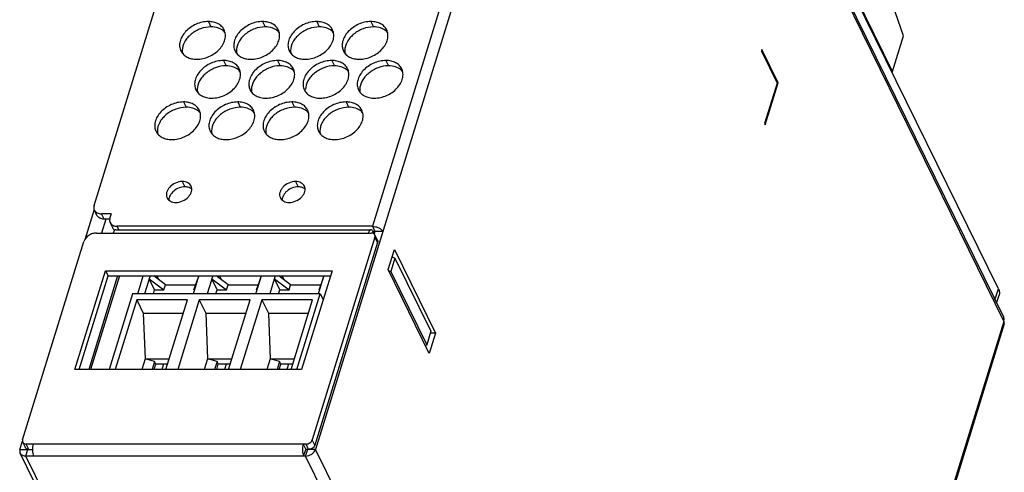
# Model space of a CAD drawing. Extents: x 210 to 1247, y 0 to 1256.
# Tile 19 of 24: x 816 to 908, y 394 to 437. Entities that reach past the tile are written whole.
import ezdxf

# ---------------------------------------------------------------- set-up
doc = ezdxf.new("R2010")
doc.units = 0
doc.header["$LTSCALE"] = 0.5
doc.layers.get('0').update_dxf_attribs({"linetype": 'CONTINUOUS'})

msp = doc.modelspace()

# ---------------------------------------------------------------- linework, layer by layer
at = {"color": 7, "linetype": 'Continuous'}
for p, q in [((870.432, 484.363), (843.296, 396.552)), ((869.451, 484.86), (848.609, 417.416)), ((870.432, 484.363), (907.647, 408.526)), ((907.133, 411.571), (871.138, 484.921)), ((883.896, 457.24), (907.598, 408.941)), ((898.263, 435.236), (896.339, 440.754)), ((897.235, 431.908), (893.483, 439.554)), ((822.596, 419.374), (828.478, 438.409)), ((833.274, 436.568), (833.518, 436.071)), ((838.34, 436.568), (838.584, 436.071)), ((843.406, 436.568), (843.65, 436.071)), ((848.472, 436.568), (848.716, 436.071)), ((897.235, 431.908), (898.263, 435.236)), ((885.027, 433.941), (884.978, 433.785)), ((884.978, 433.785), (886.442, 430.801)), ((886.552, 430.833), (885.027, 433.941)), ((834.682, 432.926), (834.926, 432.428)), ((839.747, 432.926), (839.991, 432.428)), ((844.813, 432.926), (845.057, 432.428)), ((849.879, 432.926), (850.123, 432.428)), ((885.341, 426.917), (886.552, 430.833)), ((886.552, 430.833), (886.426, 430.833)), ((886.442, 430.801), (885.28, 427.041)), ((830.95, 429.048), (831.194, 428.551)), ((836.016, 429.048), (836.26, 428.551)), ((841.082, 429.048), (841.326, 428.551)), ((846.148, 429.048), (846.392, 428.551)), ((885.28, 427.041), (885.341, 426.917)), ((830.838, 421.606), (831.082, 421.109)), ((841.43, 421.606), (841.675, 421.109)), ((822.601, 419), (821.725, 416.163)), ((822.863, 418.436), (822.619, 418.933)), ((823.519, 418.093), (823.275, 418.591)), ((824.196, 418.591), (823.275, 418.591)), ((823.703, 418.093), (823.3, 416.789)), ((824.062, 418.093), (823.519, 418.093)), ((824.196, 418.591), (824.075, 418.199)), ((824.342, 417.261), (824.098, 417.758)), ((824.62, 417.092), (848.475, 417.092)), ((824.913, 417.092), (824.754, 417.416)), ((848.609, 417.416), (824.754, 417.416)), ((848.609, 417.416), (848.853, 416.918)), ((822.81, 416.789), (848.508, 416.789)), ((848.847, 416.397), (842.989, 397.441)), ((848.271, 416.895), (848.231, 416.789)), ((848.669, 416.918), (848.624, 416.773)), ((848.7, 416.856), (848.669, 416.918)), ((849.59, 416.918), (848.669, 416.918)), ((848.7, 416.856), (848.669, 416.757)), ((848.853, 416.918), (848.787, 416.703)), ((849.08, 416.12), (848.835, 416.618)), ((849.091, 415.9), (848.847, 416.397)), ((815.91, 397.441), (821.647, 416.006)), ((849.091, 415.9), (843.233, 396.944)), ((850.082, 413.363), (850.663, 415.243)), ((850.663, 415.243), (854.507, 407.41)), ((850.718, 414.432), (850.331, 413.179)), ((850.454, 414.566), (850.718, 414.432)), ((850.718, 414.432), (854.074, 407.593)), ((853.926, 405.53), (850.082, 413.363)), ((820.799, 404.021), (823.655, 413.264)), ((821.196, 404.021), (823.899, 412.767)), ((824.791, 412.767), (822.088, 404.021)), ((824.964, 412.767), (822.262, 404.021)), ((823.655, 413.264), (823.899, 412.767)), ((823.655, 413.264), (844.839, 413.264)), ((823.899, 412.767), (844.686, 412.767)), ((826.667, 411.093), (827.185, 412.767)), ((827.829, 412.767), (827.312, 411.093)), ((828.25, 411.474), (827.747, 412.5)), ((827.747, 412.5), (829.128, 411.474)), ((829.273, 411.944), (828.165, 412.767)), ((828.472, 412.767), (828.647, 412.409)), ((831.871, 411.093), (832.389, 412.767)), ((831.932, 411.474), (832.306, 412.5)), ((832.377, 412.767), (832.077, 411.944)), ((833.678, 412.767), (833.161, 411.093)), ((834.099, 411.474), (833.596, 412.5)), ((833.596, 412.5), (834.976, 411.474)), ((835.122, 411.944), (834.014, 412.767)), ((834.32, 412.767), (834.496, 412.409)), ((837.72, 411.093), (838.237, 412.767)), ((837.781, 411.474), (838.155, 412.5)), ((838.226, 412.767), (837.926, 411.944)), ((839.527, 412.767), (839.01, 411.093)), ((839.948, 411.474), (839.444, 412.5)), ((839.444, 412.5), (840.825, 411.474)), ((840.97, 411.944), (839.863, 412.767)), ((840.169, 412.767), (840.345, 412.409)), ((844.839, 413.264), (841.983, 404.021)), ((843.569, 411.093), (844.086, 412.767)), ((843.629, 411.474), (844.004, 412.5)), ((844.075, 412.767), (843.775, 411.944)), ((850.12, 413.286), (850.331, 413.179)), ((850.331, 413.179), (853.687, 406.34)), ((828.132, 411.093), (828.25, 411.474)), ((828.25, 411.474), (829.128, 411.474)), ((829.128, 411.474), (829.273, 411.944)), ((829.273, 411.944), (832.077, 411.944)), ((832.077, 411.944), (831.932, 411.474)), ((831.932, 411.474), (831.989, 411.474)), ((833.981, 411.093), (834.099, 411.474)), ((834.099, 411.474), (834.976, 411.474)), ((834.976, 411.474), (835.122, 411.944)), ((835.122, 411.944), (837.926, 411.944)), ((837.926, 411.944), (837.781, 411.474)), ((837.781, 411.474), (837.838, 411.474)), ((839.83, 411.093), (839.948, 411.474)), ((839.948, 411.474), (840.825, 411.474)), ((840.825, 411.474), (840.97, 411.944)), ((840.97, 411.944), (843.775, 411.944)), ((843.775, 411.944), (843.629, 411.474)), ((843.629, 411.474), (843.687, 411.474)), ((906.814, 410.538), (907.133, 411.571)), ((826.195, 411.093), (824.01, 404.021)), ((843.741, 411.093), (826.195, 411.093)), ((841.556, 404.021), (843.741, 411.093)), ((843.741, 411.093), (844.003, 410.559)), ((906.968, 410.224), (907.202, 410.981)), ((826.578, 410.544), (824.562, 404.021)), ((826.578, 410.544), (827.188, 409.301)), ((831.322, 410.544), (826.578, 410.544)), ((829.306, 404.021), (831.322, 410.544)), ((832.427, 410.544), (830.411, 404.021)), ((832.427, 410.544), (833.037, 409.301)), ((837.17, 410.544), (832.427, 410.544)), ((835.155, 404.021), (837.17, 410.544)), ((838.276, 410.544), (836.26, 404.021)), ((838.276, 410.544), (838.886, 409.301)), ((843.019, 410.544), (838.276, 410.544)), ((841.003, 404.021), (843.019, 410.544)), ((827.188, 409.301), (827.353, 405.008)), ((827.188, 409.301), (830.938, 409.301)), ((833.037, 409.301), (833.202, 405.008)), ((833.037, 409.301), (836.786, 409.301)), ((838.886, 409.301), (839.051, 405.008)), ((838.886, 409.301), (842.635, 409.301)), ((907.647, 408.526), (880.511, 320.715)), ((907.675, 408.29), (886.833, 340.846)), ((854.074, 407.593), (853.687, 406.34)), ((854.507, 407.41), (853.926, 405.53)), ((854.507, 407.41), (854.017, 407.41)), ((853.687, 406.34), (853.581, 406.233)), ((827.353, 405.008), (827.048, 404.021)), ((828.235, 404.759), (827.353, 405.008)), ((827.353, 405.008), (829.611, 405.008)), ((828.235, 404.759), (828.007, 404.021)), ((828.206, 404.021), (828.357, 404.511)), ((828.357, 404.511), (828.235, 404.759)), ((829.457, 404.511), (828.357, 404.511)), ((829.08, 404.511), (828.928, 404.021)), ((833.202, 405.008), (832.897, 404.021)), ((834.084, 404.759), (833.202, 405.008)), ((833.202, 405.008), (835.46, 405.008)), ((834.084, 404.759), (833.855, 404.021)), ((834.054, 404.021), (834.206, 404.511)), ((834.206, 404.511), (834.084, 404.759)), ((835.306, 404.511), (834.206, 404.511)), ((834.928, 404.511), (834.777, 404.021)), ((839.051, 405.008), (838.745, 404.021)), ((839.932, 404.759), (839.051, 405.008)), ((839.051, 405.008), (841.308, 405.008)), ((839.932, 404.759), (839.704, 404.021)), ((839.903, 404.021), (840.054, 404.511)), ((840.054, 404.511), (839.932, 404.759)), ((841.155, 404.511), (840.054, 404.511)), ((840.777, 404.511), (840.626, 404.021)), ((841.983, 404.021), (820.799, 404.021)), ((815.665, 396.552), (815.898, 397.308)), ((816.166, 396.723), (815.922, 397.221)), ((816.493, 396.552), (816.249, 397.049)), ((842.408, 397.049), (816.249, 397.049)), ((842.131, 397.049), (842.375, 396.552)), ((842.652, 396.552), (842.408, 397.049)), ((843.233, 396.944), (842.989, 397.441)), ((815.665, 396.552), (816.828, 396.552)), ((852.898, 320.363), (815.683, 396.199)), ((816.208, 395.925), (816.405, 396.564)), ((853.423, 320.089), (816.208, 395.925)), ((842.366, 395.925), (816.208, 395.925)), ((842.182, 395.925), (842.375, 396.552)), ((842.366, 395.925), (842.568, 396.578)), ((879.581, 320.089), (842.366, 395.925)), ((843.296, 396.552), (842.375, 396.552)), ((880.511, 320.715), (843.296, 396.552))]:
    msp.add_line(p, q, dxfattribs=at)
for centre, radius, start, end in [((833.861, 434.718), 1.276, 40.99828, 50.34499), ((838.927, 434.718), 1.276, 40.99828, 50.34499), ((843.993, 434.718), 1.276, 40.99828, 50.34499), ((849.059, 434.718), 1.276, 40.99828, 50.34499), ((832.17, 433.86), 1.339, 180.34597, 181.0221), ((837.236, 433.86), 1.339, 180.34597, 181.0221), ((842.302, 433.86), 1.339, 180.34597, 181.0221), ((847.367, 433.86), 1.339, 180.34597, 181.0221), ((835.269, 431.075), 1.276, 40.99828, 50.34499), ((840.334, 431.075), 1.276, 40.99828, 50.34499), ((845.4, 431.075), 1.276, 40.99828, 50.34499), ((850.466, 431.075), 1.276, 40.99828, 50.34499), ((896.031, 432.281), 1.26, 338.66719, 342.799), ((833.577, 430.218), 1.339, 180.34597, 181.0221), ((838.643, 430.218), 1.339, 180.34597, 181.0221), ((848.775, 430.218), 1.339, 180.34597, 181.0221), ((831.537, 427.198), 1.276, 40.99828, 50.34499), ((836.603, 427.198), 1.276, 40.99828, 50.34499), ((841.669, 427.198), 1.276, 40.99828, 50.34499), ((846.735, 427.198), 1.276, 40.99828, 50.34499), ((829.846, 426.34), 1.339, 180.34597, 181.0221), ((834.912, 426.34), 1.339, 180.34597, 181.0221), ((839.978, 426.34), 1.339, 180.34597, 181.0221), ((845.044, 426.34), 1.339, 180.34597, 181.0221), ((831.082, 419.786), 1.323, 88.30151, 90.00276), ((831.204, 420.264), 0.825, 56.70738, 62.75076), ((831.236, 420.314), 0.765, 50.66574, 56.68906), ((841.675, 419.786), 1.323, 88.30151, 90.00276), ((841.796, 420.264), 0.825, 56.70738, 62.75076), ((841.829, 420.314), 0.765, 50.66574, 56.68906), ((824.874, 417.554), 0.611, 232.62139, 235.3154), ((842.667, 397.187), 0.624, 310.66635, 313.47284)]:
    msp.add_arc(centre, radius, start, end, dxfattribs=at)
for points, knots in [([(833.274, 436.568), (832.883, 436.568), (832.091, 436.381), (831.267, 435.814), (830.81, 435.208), (830.61, 434.729), (830.563, 434.248), (830.645, 433.947), (830.71, 433.815)], [0, 0, 0, 0, 0.270305, 0.544468, 0.672466, 0.790261, 0.898222, 1, 1, 1, 1]), ([(834.75, 435.796), (834.691, 435.915), (834.529, 436.139), (834.18, 436.387), (833.75, 436.537), (833.436, 436.568), (833.274, 436.568)], [0, 0, 0, 0, 0.226858, 0.465032, 0.722066, 1, 1, 1, 1]), ([(838.34, 436.568), (837.949, 436.568), (837.157, 436.381), (836.333, 435.814), (835.876, 435.208), (835.676, 434.729), (835.629, 434.248), (835.71, 433.947), (835.775, 433.815)], [0, 0, 0, 0, 0.270305, 0.544468, 0.672466, 0.790261, 0.898222, 1, 1, 1, 1]), ([(839.815, 435.796), (839.757, 435.915), (839.594, 436.139), (839.246, 436.387), (838.816, 436.537), (838.502, 436.568), (838.34, 436.568)], [0, 0, 0, 0, 0.226858, 0.465032, 0.722066, 1, 1, 1, 1]), ([(843.406, 436.568), (843.014, 436.568), (842.222, 436.381), (841.399, 435.814), (840.942, 435.208), (840.742, 434.729), (840.695, 434.248), (840.776, 433.947), (840.841, 433.815)], [0, 0, 0, 0, 0.270305, 0.544468, 0.672466, 0.790261, 0.898222, 1, 1, 1, 1]), ([(844.881, 435.796), (844.823, 435.915), (844.66, 436.139), (844.312, 436.387), (843.881, 436.537), (843.568, 436.568), (843.406, 436.568)], [0, 0, 0, 0, 0.226858, 0.465032, 0.722066, 1, 1, 1, 1]), ([(848.472, 436.568), (848.08, 436.568), (847.288, 436.381), (846.465, 435.814), (846.008, 435.208), (845.807, 434.729), (845.761, 434.248), (845.842, 433.947), (845.907, 433.815)], [0, 0, 0, 0, 0.270305, 0.544468, 0.672466, 0.790261, 0.898222, 1, 1, 1, 1]), ([(849.947, 435.796), (849.889, 435.915), (849.726, 436.139), (849.377, 436.387), (848.947, 436.537), (848.634, 436.568), (848.472, 436.568)], [0, 0, 0, 0, 0.226858, 0.465032, 0.722066, 1, 1, 1, 1]), ([(833.518, 436.071), (833.188, 436.071), (832.516, 435.936), (831.779, 435.516), (831.305, 435.052), (830.963, 434.563), (830.829, 434.128), (830.831, 433.852)], [0, 0, 0, 0, 0.260734, 0.529422, 0.659058, 0.781648, 1, 1, 1, 1]), ([(832.185, 433.043), (832.576, 433.043), (833.368, 433.23), (834.192, 433.797), (834.649, 434.404), (834.849, 434.882), (834.896, 435.363), (834.815, 435.664), (834.75, 435.796)], [0, 0, 0, 0, 0.270305, 0.544468, 0.672466, 0.790261, 0.898222, 1, 1, 1, 1]), ([(834.675, 435.7), (834.526, 435.824), (834.149, 436.017), (833.735, 436.071), (833.518, 436.071)], [0, 0, 0, 0, 0.473082, 1, 1, 1, 1]), ([(838.584, 436.071), (838.254, 436.071), (837.582, 435.936), (836.844, 435.516), (836.371, 435.052), (836.029, 434.563), (835.895, 434.128), (835.897, 433.852)], [0, 0, 0, 0, 0.260734, 0.529422, 0.659058, 0.781648, 1, 1, 1, 1]), ([(837.251, 433.043), (837.642, 433.043), (838.434, 433.23), (839.258, 433.797), (839.715, 434.404), (839.915, 434.882), (839.962, 435.363), (839.88, 435.664), (839.815, 435.796)], [0, 0, 0, 0, 0.270305, 0.544468, 0.672466, 0.790261, 0.898222, 1, 1, 1, 1]), ([(839.741, 435.7), (839.592, 435.824), (839.215, 436.017), (838.801, 436.071), (838.584, 436.071)], [0, 0, 0, 0, 0.473082, 1, 1, 1, 1]), ([(843.65, 436.071), (843.32, 436.071), (842.648, 435.936), (841.91, 435.516), (841.437, 435.052), (841.095, 434.563), (840.961, 434.128), (840.963, 433.852)], [0, 0, 0, 0, 0.260734, 0.529422, 0.659058, 0.781648, 1, 1, 1, 1]), ([(842.317, 433.043), (842.708, 433.043), (843.5, 433.23), (844.324, 433.797), (844.781, 434.404), (844.981, 434.882), (845.027, 435.363), (844.946, 435.664), (844.881, 435.796)], [0, 0, 0, 0, 0.270305, 0.544468, 0.672466, 0.790261, 0.898222, 1, 1, 1, 1]), ([(844.807, 435.7), (844.657, 435.824), (844.281, 436.017), (843.867, 436.071), (843.65, 436.071)], [0, 0, 0, 0, 0.473082, 1, 1, 1, 1]), ([(848.716, 436.071), (848.386, 436.071), (847.713, 435.936), (846.976, 435.516), (846.503, 435.052), (846.16, 434.563), (846.027, 434.128), (846.028, 433.852)], [0, 0, 0, 0, 0.260734, 0.529422, 0.659058, 0.781648, 1, 1, 1, 1]), ([(847.382, 433.043), (847.774, 433.043), (848.566, 433.23), (849.389, 433.797), (849.847, 434.404), (850.047, 434.882), (850.093, 435.363), (850.012, 435.664), (849.947, 435.796)], [0, 0, 0, 0, 0.270305, 0.544468, 0.672466, 0.790261, 0.898222, 1, 1, 1, 1]), ([(849.873, 435.7), (849.723, 435.824), (849.347, 436.017), (848.932, 436.071), (848.716, 436.071)], [0, 0, 0, 0, 0.473082, 1, 1, 1, 1]), ([(830.71, 433.815), (830.768, 433.696), (830.931, 433.472), (831.279, 433.224), (831.71, 433.074), (832.023, 433.043), (832.185, 433.043)], [0, 0, 0, 0, 0.226858, 0.465032, 0.722066, 1, 1, 1, 1]), ([(830.831, 433.836), (830.832, 433.812), (830.836, 433.716), (830.851, 433.62), (830.869, 433.55)], [0, 0, 0, 0, 0.253639, 1, 1, 1, 1]), ([(835.775, 433.815), (835.834, 433.696), (835.996, 433.472), (836.345, 433.224), (836.775, 433.074), (837.089, 433.043), (837.251, 433.043)], [0, 0, 0, 0, 0.226858, 0.465032, 0.722066, 1, 1, 1, 1]), ([(835.897, 433.836), (835.897, 433.812), (835.902, 433.716), (835.917, 433.62), (835.934, 433.55)], [0, 0, 0, 0, 0.253639, 1, 1, 1, 1]), ([(840.841, 433.815), (840.899, 433.696), (841.062, 433.472), (841.411, 433.224), (841.841, 433.074), (842.155, 433.043), (842.317, 433.043)], [0, 0, 0, 0, 0.226858, 0.465032, 0.722066, 1, 1, 1, 1]), ([(840.963, 433.836), (840.963, 433.812), (840.968, 433.716), (840.983, 433.62), (841, 433.55)], [0, 0, 0, 0, 0.253639, 1, 1, 1, 1]), ([(845.907, 433.815), (845.965, 433.696), (846.128, 433.472), (846.477, 433.224), (846.907, 433.074), (847.22, 433.043), (847.382, 433.043)], [0, 0, 0, 0, 0.226858, 0.465032, 0.722066, 1, 1, 1, 1]), ([(846.029, 433.836), (846.029, 433.812), (846.033, 433.716), (846.049, 433.62), (846.066, 433.55)], [0, 0, 0, 0, 0.253639, 1, 1, 1, 1]), ([(834.682, 432.926), (834.29, 432.926), (833.498, 432.739), (832.675, 432.171), (832.217, 431.565), (832.017, 431.086), (831.971, 430.606), (832.052, 430.305), (832.117, 430.172)], [0, 0, 0, 0, 0.270305, 0.544468, 0.672466, 0.790261, 0.898222, 1, 1, 1, 1]), ([(836.157, 432.154), (836.099, 432.273), (835.936, 432.497), (835.587, 432.744), (835.157, 432.894), (834.844, 432.926), (834.682, 432.926)], [0, 0, 0, 0, 0.226858, 0.465032, 0.722066, 1, 1, 1, 1]), ([(839.747, 432.926), (839.356, 432.926), (838.564, 432.739), (837.74, 432.171), (837.283, 431.565), (837.083, 431.086), (837.037, 430.606), (837.118, 430.305), (837.183, 430.172)], [0, 0, 0, 0, 0.270305, 0.544468, 0.672466, 0.790261, 0.898222, 1, 1, 1, 1]), ([(841.223, 432.154), (841.165, 432.273), (841.002, 432.497), (840.653, 432.744), (840.223, 432.894), (839.909, 432.926), (839.747, 432.926)], [0, 0, 0, 0, 0.226858, 0.465032, 0.722066, 1, 1, 1, 1]), ([(844.813, 432.926), (844.422, 432.926), (843.63, 432.739), (842.806, 432.171), (842.349, 431.565), (842.149, 431.086), (842.102, 430.606), (842.184, 430.305), (842.248, 430.172)], [0, 0, 0, 0, 0.270305, 0.544468, 0.672466, 0.790261, 0.898222, 1, 1, 1, 1]), ([(846.289, 432.154), (846.23, 432.273), (846.068, 432.497), (845.719, 432.744), (845.289, 432.894), (844.975, 432.926), (844.813, 432.926)], [0, 0, 0, 0, 0.226858, 0.465032, 0.722066, 1, 1, 1, 1]), ([(849.879, 432.926), (849.488, 432.926), (848.696, 432.739), (847.872, 432.171), (847.415, 431.565), (847.215, 431.086), (847.168, 430.606), (847.249, 430.305), (847.314, 430.172)], [0, 0, 0, 0, 0.270305, 0.544468, 0.672466, 0.790261, 0.898222, 1, 1, 1, 1]), ([(851.354, 432.154), (851.296, 432.273), (851.133, 432.497), (850.785, 432.744), (850.354, 432.894), (850.041, 432.926), (849.879, 432.926)], [0, 0, 0, 0, 0.226858, 0.465032, 0.722066, 1, 1, 1, 1]), ([(834.926, 432.428), (834.596, 432.428), (833.923, 432.294), (833.186, 431.873), (832.712, 431.409), (832.37, 430.921), (832.237, 430.486), (832.238, 430.21)], [0, 0, 0, 0, 0.260734, 0.529422, 0.659058, 0.781648, 1, 1, 1, 1]), ([(833.592, 429.401), (833.984, 429.401), (834.776, 429.587), (835.599, 430.155), (836.056, 430.761), (836.257, 431.24), (836.303, 431.72), (836.222, 432.022), (836.157, 432.154)], [0, 0, 0, 0, 0.270305, 0.544468, 0.672466, 0.790261, 0.898222, 1, 1, 1, 1]), ([(836.083, 432.057), (835.933, 432.182), (835.557, 432.374), (835.142, 432.428), (834.926, 432.428)], [0, 0, 0, 0, 0.473082, 1, 1, 1, 1]), ([(839.991, 432.428), (839.662, 432.428), (838.989, 432.294), (838.252, 431.873), (837.778, 431.409), (837.436, 430.921), (837.302, 430.486), (837.304, 430.21)], [0, 0, 0, 0, 0.260734, 0.529422, 0.659058, 0.781648, 1, 1, 1, 1]), ([(838.658, 429.401), (839.05, 429.401), (839.842, 429.587), (840.665, 430.155), (841.122, 430.761), (841.322, 431.24), (841.369, 431.72), (841.288, 432.022), (841.223, 432.154)], [0, 0, 0, 0, 0.270305, 0.544468, 0.672466, 0.790261, 0.898222, 1, 1, 1, 1]), ([(841.149, 432.057), (840.999, 432.182), (840.623, 432.374), (840.208, 432.428), (839.991, 432.428)], [0, 0, 0, 0, 0.473082, 1, 1, 1, 1]), ([(845.057, 432.428), (844.727, 432.428), (844.055, 432.294), (843.318, 431.873), (842.844, 431.409), (842.502, 430.921), (842.368, 430.486), (842.37, 430.21)], [0, 0, 0, 0, 0.260734, 0.529422, 0.659058, 0.781648, 1, 1, 1, 1]), ([(843.724, 429.401), (844.115, 429.401), (844.907, 429.587), (845.731, 430.155), (846.188, 430.761), (846.388, 431.24), (846.435, 431.72), (846.354, 432.022), (846.289, 432.154)], [0, 0, 0, 0, 0.270305, 0.544468, 0.672466, 0.790261, 0.898222, 1, 1, 1, 1]), ([(846.214, 432.057), (846.065, 432.182), (845.688, 432.374), (845.274, 432.428), (845.057, 432.428)], [0, 0, 0, 0, 0.473082, 1, 1, 1, 1]), ([(850.123, 432.428), (849.793, 432.428), (849.121, 432.294), (848.383, 431.873), (847.91, 431.409), (847.568, 430.921), (847.434, 430.486), (847.436, 430.21)], [0, 0, 0, 0, 0.260734, 0.529422, 0.659058, 0.781648, 1, 1, 1, 1]), ([(848.79, 429.401), (849.181, 429.401), (849.973, 429.587), (850.797, 430.155), (851.254, 430.761), (851.454, 431.24), (851.501, 431.72), (851.419, 432.022), (851.354, 432.154)], [0, 0, 0, 0, 0.270305, 0.544468, 0.672466, 0.790261, 0.898222, 1, 1, 1, 1]), ([(851.28, 432.057), (851.131, 432.182), (850.754, 432.374), (850.34, 432.428), (850.123, 432.428)], [0, 0, 0, 0, 0.473082, 1, 1, 1, 1]), ([(832.117, 430.172), (832.175, 430.053), (832.338, 429.829), (832.687, 429.582), (833.117, 429.432), (833.43, 429.401), (833.592, 429.401)], [0, 0, 0, 0, 0.226858, 0.465032, 0.722066, 1, 1, 1, 1]), ([(832.238, 430.194), (832.239, 430.169), (832.243, 430.073), (832.258, 429.977), (832.276, 429.908)], [0, 0, 0, 0, 0.253639, 1, 1, 1, 1]), ([(837.183, 430.172), (837.241, 430.053), (837.404, 429.829), (837.752, 429.582), (838.183, 429.432), (838.496, 429.401), (838.658, 429.401)], [0, 0, 0, 0, 0.226858, 0.465032, 0.722066, 1, 1, 1, 1]), ([(837.304, 430.194), (837.305, 430.169), (837.309, 430.073), (837.324, 429.977), (837.342, 429.908)], [0, 0, 0, 0, 0.253639, 1, 1, 1, 1]), ([(842.248, 430.172), (842.307, 430.053), (842.47, 429.829), (842.818, 429.582), (843.248, 429.432), (843.562, 429.401), (843.724, 429.401)], [0, 0, 0, 0, 0.226858, 0.465032, 0.722066, 1, 1, 1, 1]), ([(847.314, 430.172), (847.373, 430.053), (847.535, 429.829), (847.884, 429.582), (848.314, 429.432), (848.628, 429.401), (848.79, 429.401)], [0, 0, 0, 0, 0.226858, 0.465032, 0.722066, 1, 1, 1, 1]), ([(847.436, 430.194), (847.436, 430.169), (847.441, 430.073), (847.456, 429.977), (847.473, 429.908)], [0, 0, 0, 0, 0.253639, 1, 1, 1, 1]), ([(830.95, 429.048), (830.559, 429.048), (829.767, 428.862), (828.944, 428.294), (828.486, 427.688), (828.286, 427.209), (828.24, 426.728), (828.321, 426.427), (828.386, 426.295)], [0, 0, 0, 0, 0.270305, 0.544468, 0.672466, 0.790261, 0.898222, 1, 1, 1, 1]), ([(832.426, 428.276), (832.368, 428.395), (832.205, 428.62), (831.856, 428.867), (831.426, 429.017), (831.112, 429.048), (830.95, 429.048)], [0, 0, 0, 0, 0.226858, 0.465032, 0.722066, 1, 1, 1, 1]), ([(836.016, 429.048), (835.625, 429.048), (834.833, 428.862), (834.009, 428.294), (833.552, 427.688), (833.352, 427.209), (833.305, 426.728), (833.387, 426.427), (833.452, 426.295)], [0, 0, 0, 0, 0.270305, 0.544468, 0.672466, 0.790261, 0.898222, 1, 1, 1, 1]), ([(837.492, 428.276), (837.433, 428.395), (837.271, 428.62), (836.922, 428.867), (836.492, 429.017), (836.178, 429.048), (836.016, 429.048)], [0, 0, 0, 0, 0.226858, 0.465032, 0.722066, 1, 1, 1, 1]), ([(841.082, 429.048), (840.691, 429.048), (839.899, 428.862), (839.075, 428.294), (838.618, 427.688), (838.418, 427.209), (838.371, 426.728), (838.452, 426.427), (838.517, 426.295)], [0, 0, 0, 0, 0.270305, 0.544468, 0.672466, 0.790261, 0.898222, 1, 1, 1, 1]), ([(842.557, 428.276), (842.499, 428.395), (842.336, 428.62), (841.988, 428.867), (841.558, 429.017), (841.244, 429.048), (841.082, 429.048)], [0, 0, 0, 0, 0.226858, 0.465032, 0.722066, 1, 1, 1, 1]), ([(846.148, 429.048), (845.756, 429.048), (844.964, 428.862), (844.141, 428.294), (843.684, 427.688), (843.484, 427.209), (843.437, 426.728), (843.518, 426.427), (843.583, 426.295)], [0, 0, 0, 0, 0.270305, 0.544468, 0.672466, 0.790261, 0.898222, 1, 1, 1, 1]), ([(847.623, 428.276), (847.565, 428.395), (847.402, 428.62), (847.054, 428.867), (846.623, 429.017), (846.31, 429.048), (846.148, 429.048)], [0, 0, 0, 0, 0.226858, 0.465032, 0.722066, 1, 1, 1, 1]), ([(831.194, 428.551), (830.865, 428.551), (830.192, 428.416), (829.455, 427.996), (828.981, 427.532), (828.639, 427.043), (828.505, 426.608), (828.507, 426.332)], [0, 0, 0, 0, 0.260734, 0.529422, 0.659058, 0.781648, 1, 1, 1, 1]), ([(829.861, 425.523), (830.253, 425.523), (831.045, 425.71), (831.868, 426.277), (832.325, 426.884), (832.525, 427.362), (832.572, 427.843), (832.491, 428.144), (832.426, 428.276)], [0, 0, 0, 0, 0.270305, 0.544468, 0.672466, 0.790261, 0.898222, 1, 1, 1, 1]), ([(832.352, 428.18), (832.202, 428.304), (831.826, 428.497), (831.411, 428.551), (831.194, 428.551)], [0, 0, 0, 0, 0.473082, 1, 1, 1, 1]), ([(836.26, 428.551), (835.93, 428.551), (835.258, 428.416), (834.521, 427.996), (834.047, 427.532), (833.705, 427.043), (833.571, 426.608), (833.573, 426.332)], [0, 0, 0, 0, 0.260734, 0.529422, 0.659058, 0.781648, 1, 1, 1, 1]), ([(834.927, 425.523), (835.318, 425.523), (836.11, 425.71), (836.934, 426.277), (837.391, 426.884), (837.591, 427.362), (837.638, 427.843), (837.557, 428.144), (837.492, 428.276)], [0, 0, 0, 0, 0.270305, 0.544468, 0.672466, 0.790261, 0.898222, 1, 1, 1, 1]), ([(837.417, 428.18), (837.268, 428.304), (836.891, 428.497), (836.477, 428.551), (836.26, 428.551)], [0, 0, 0, 0, 0.473082, 1, 1, 1, 1]), ([(841.326, 428.551), (840.996, 428.551), (840.324, 428.416), (839.586, 427.996), (839.113, 427.532), (838.771, 427.043), (838.637, 426.608), (838.639, 426.332)], [0, 0, 0, 0, 0.260734, 0.529422, 0.659058, 0.781648, 1, 1, 1, 1]), ([(839.993, 425.523), (840.384, 425.523), (841.176, 425.71), (842, 426.277), (842.457, 426.884), (842.657, 427.362), (842.704, 427.843), (842.622, 428.144), (842.557, 428.276)], [0, 0, 0, 0, 0.270305, 0.544468, 0.672466, 0.790261, 0.898222, 1, 1, 1, 1]), ([(842.483, 428.18), (842.334, 428.304), (841.957, 428.497), (841.543, 428.551), (841.326, 428.551)], [0, 0, 0, 0, 0.473082, 1, 1, 1, 1]), ([(846.392, 428.551), (846.062, 428.551), (845.39, 428.416), (844.652, 427.996), (844.179, 427.532), (843.837, 427.043), (843.703, 426.608), (843.705, 426.332)], [0, 0, 0, 0, 0.260734, 0.529422, 0.659058, 0.781648, 1, 1, 1, 1]), ([(845.059, 425.523), (845.45, 425.523), (846.242, 425.71), (847.066, 426.277), (847.523, 426.884), (847.723, 427.362), (847.769, 427.843), (847.688, 428.144), (847.623, 428.276)], [0, 0, 0, 0, 0.270305, 0.544468, 0.672466, 0.790261, 0.898222, 1, 1, 1, 1]), ([(847.549, 428.18), (847.399, 428.304), (847.023, 428.497), (846.609, 428.551), (846.392, 428.551)], [0, 0, 0, 0, 0.473082, 1, 1, 1, 1]), ([(828.386, 426.295), (828.444, 426.176), (828.607, 425.952), (828.955, 425.705), (829.386, 425.554), (829.699, 425.523), (829.861, 425.523)], [0, 0, 0, 0, 0.226858, 0.465032, 0.722066, 1, 1, 1, 1]), ([(828.507, 426.316), (828.508, 426.292), (828.512, 426.196), (828.527, 426.1), (828.545, 426.03)], [0, 0, 0, 0, 0.253639, 1, 1, 1, 1]), ([(833.452, 426.295), (833.51, 426.176), (833.673, 425.952), (834.021, 425.705), (834.452, 425.554), (834.765, 425.523), (834.927, 425.523)], [0, 0, 0, 0, 0.226858, 0.465032, 0.722066, 1, 1, 1, 1]), ([(833.573, 426.316), (833.574, 426.292), (833.578, 426.196), (833.593, 426.1), (833.611, 426.03)], [0, 0, 0, 0, 0.253639, 1, 1, 1, 1]), ([(838.517, 426.295), (838.576, 426.176), (838.738, 425.952), (839.087, 425.705), (839.517, 425.554), (839.831, 425.523), (839.993, 425.523)], [0, 0, 0, 0, 0.226858, 0.465032, 0.722066, 1, 1, 1, 1]), ([(838.639, 426.316), (838.639, 426.292), (838.644, 426.196), (838.659, 426.1), (838.676, 426.03)], [0, 0, 0, 0, 0.253639, 1, 1, 1, 1]), ([(843.583, 426.295), (843.641, 426.176), (843.804, 425.952), (844.153, 425.705), (844.583, 425.554), (844.897, 425.523), (845.059, 425.523)], [0, 0, 0, 0, 0.226858, 0.465032, 0.722066, 1, 1, 1, 1]), ([(843.705, 426.316), (843.705, 426.292), (843.71, 426.196), (843.725, 426.1), (843.742, 426.03)], [0, 0, 0, 0, 0.253639, 1, 1, 1, 1]), ([(830.838, 421.606), (830.621, 421.606), (830.181, 421.503), (829.723, 421.187), (829.469, 420.85), (829.358, 420.584), (829.332, 420.317), (829.378, 420.15), (829.414, 420.076)], [0, 0, 0, 0, 0.270324, 0.544489, 0.672482, 0.79027, 0.898223, 1, 1, 1, 1]), ([(831.658, 421.178), (831.625, 421.244), (831.535, 421.369), (831.341, 421.506), (831.102, 421.589), (830.928, 421.606), (830.838, 421.606)], [0, 0, 0, 0, 0.226863, 0.465019, 0.722107, 1, 1, 1, 1]), ([(841.43, 421.606), (841.213, 421.606), (840.773, 421.503), (840.315, 421.187), (840.061, 420.85), (839.95, 420.584), (839.925, 420.317), (839.97, 420.15), (840.006, 420.076)], [0, 0, 0, 0, 0.270324, 0.544489, 0.672482, 0.79027, 0.898223, 1, 1, 1, 1]), ([(842.25, 421.178), (842.218, 421.244), (842.127, 421.369), (841.933, 421.506), (841.694, 421.589), (841.52, 421.606), (841.43, 421.606)], [0, 0, 0, 0, 0.226863, 0.465019, 0.722107, 1, 1, 1, 1]), ([(831.082, 421.109), (830.897, 421.109), (830.518, 421.033), (830.031, 420.75), (829.68, 420.346), (829.584, 420.009), (829.59, 419.855)], [0, 0, 0, 0, 0.26177, 0.531274, 0.782337, 1, 1, 1, 1]), ([(830.233, 419.648), (830.451, 419.648), (830.891, 419.752), (831.348, 420.067), (831.602, 420.404), (831.713, 420.67), (831.739, 420.937), (831.694, 421.105), (831.658, 421.178)], [0, 0, 0, 0, 0.270324, 0.544489, 0.672482, 0.79027, 0.898223, 1, 1, 1, 1]), ([(831.582, 420.998), (831.548, 421.015), (831.403, 421.078), (831.242, 421.105), (831.122, 421.109)], [0, 0, 0, 0, 0.237125, 1, 1, 1, 1]), ([(841.675, 421.109), (841.489, 421.109), (841.11, 421.033), (840.623, 420.75), (840.273, 420.346), (840.177, 420.009), (840.182, 419.855)], [0, 0, 0, 0, 0.26177, 0.531274, 0.782337, 1, 1, 1, 1]), ([(840.825, 419.648), (841.043, 419.648), (841.483, 419.752), (841.94, 420.067), (842.194, 420.404), (842.306, 420.67), (842.331, 420.937), (842.286, 421.105), (842.25, 421.178)], [0, 0, 0, 0, 0.270324, 0.544489, 0.672482, 0.79027, 0.898223, 1, 1, 1, 1]), ([(842.174, 420.998), (842.14, 421.015), (841.995, 421.078), (841.835, 421.105), (841.714, 421.109)], [0, 0, 0, 0, 0.237125, 1, 1, 1, 1]), ([(829.414, 420.076), (829.446, 420.011), (829.537, 419.886), (829.73, 419.749), (829.969, 419.665), (830.143, 419.648), (830.233, 419.648)], [0, 0, 0, 0, 0.226863, 0.465019, 0.722107, 1, 1, 1, 1]), ([(840.006, 420.076), (840.038, 420.011), (840.129, 419.886), (840.322, 419.749), (840.561, 419.665), (840.735, 419.648), (840.825, 419.648)], [0, 0, 0, 0, 0.226863, 0.465019, 0.722107, 1, 1, 1, 1]), ([(822.596, 419.374), (822.573, 419.3), (822.55, 419.148), (822.587, 418.998), (822.619, 418.933)], [0, 0, 0, 0, 0.517359, 1, 1, 1, 1]), ([(822.619, 418.933), (822.645, 418.88), (822.718, 418.781), (822.931, 418.63), (823.137, 418.591), (823.275, 418.591)], [0, 0, 0, 0, 0.22773, 0.466782, 1, 1, 1, 1]), ([(823.519, 418.093), (823.381, 418.093), (823.175, 418.132), (822.962, 418.284), (822.889, 418.383), (822.863, 418.436)], [0, 0, 0, 0, 0.533218, 0.77227, 1, 1, 1, 1]), ([(824.075, 418.199), (824.052, 418.125), (824.029, 417.973), (824.066, 417.823), (824.098, 417.758)], [0, 0, 0, 0, 0.517359, 1, 1, 1, 1]), ([(824.098, 417.758), (824.124, 417.705), (824.197, 417.606), (824.41, 417.455), (824.616, 417.416), (824.754, 417.416)], [0, 0, 0, 0, 0.22773, 0.466782, 1, 1, 1, 1]), ([(824.503, 417.068), (824.485, 417.081), (824.421, 417.136), (824.37, 417.205), (824.342, 417.261)], [0, 0, 0, 0, 0.256396, 1, 1, 1, 1]), ([(824.62, 417.092), (824.596, 417.092), (824.542, 417.074), (824.476, 417.008), (824.419, 416.911), (824.389, 416.832), (824.376, 416.789)], [0, 0, 0, 0, 0.176379, 0.392803, 0.667473, 1, 1, 1, 1]), ([(848.476, 417.092), (848.457, 417.092), (848.403, 417.078), (848.328, 417.008), (848.29, 416.937), (848.271, 416.895)], [0, 0, 0, 0, 0.19174, 0.539062, 1, 1, 1, 1]), ([(848.584, 417.041), (848.576, 417.049), (848.545, 417.075), (848.505, 417.092), (848.476, 417.092)], [0, 0, 0, 0, 0.282744, 1, 1, 1, 1]), ([(848.669, 416.918), (848.663, 416.931), (848.639, 416.975), (848.61, 417.016), (848.584, 417.041)], [0, 0, 0, 0, 0.279626, 1, 1, 1, 1]), ([(848.609, 417.416), (848.71, 417.416), (848.915, 417.388), (849.2, 417.284), (849.437, 417.129), (849.555, 416.991), (849.59, 416.918)], [0, 0, 0, 0, 0.264737, 0.536644, 0.78852, 1, 1, 1, 1]), ([(822.81, 416.789), (822.685, 416.789), (822.428, 416.744), (821.984, 416.532), (821.717, 416.231), (821.647, 416.006)], [0, 0, 0, 0, 0.254925, 0.51963, 1, 1, 1, 1]), ([(848.835, 416.618), (848.809, 416.671), (848.708, 416.766), (848.576, 416.789), (848.508, 416.789)], [0, 0, 0, 0, 0.463613, 1, 1, 1, 1]), ([(848.847, 416.397), (848.859, 416.434), (848.87, 416.51), (848.851, 416.585), (848.835, 416.618)], [0, 0, 0, 0, 0.517359, 1, 1, 1, 1]), ([(849.079, 416.12), (849.095, 416.088), (849.114, 416.013), (849.103, 415.937), (849.091, 415.9)], [0, 0, 0, 0, 0.482641, 1, 1, 1, 1]), ([(907.133, 411.571), (907.18, 411.476), (907.246, 411.28), (907.23, 411.072), (907.202, 410.981)], [0, 0, 0, 0, 0.525962, 1, 1, 1, 1]), ([(907.598, 408.941), (907.623, 408.889), (907.653, 408.769), (907.635, 408.648), (907.617, 408.589)], [0, 0, 0, 0, 0.482641, 1, 1, 1, 1]), ([(907.675, 408.29), (907.686, 408.327), (907.692, 408.41), (907.666, 408.488), (907.647, 408.526)], [0, 0, 0, 0, 0.474242, 1, 1, 1, 1]), ([(815.91, 397.441), (815.899, 397.404), (815.887, 397.328), (815.906, 397.253), (815.922, 397.22)], [0, 0, 0, 0, 0.517359, 1, 1, 1, 1]), ([(815.922, 397.22), (815.948, 397.167), (816.049, 397.072), (816.181, 397.049), (816.249, 397.049)], [0, 0, 0, 0, 0.463613, 1, 1, 1, 1]), ([(816.894, 397.049), (816.866, 396.959), (816.83, 396.763), (816.821, 396.464), (816.855, 396.178), (816.908, 396), (816.945, 395.925)], [0, 0, 0, 0, 0.247426, 0.519336, 0.780974, 1, 1, 1, 1]), ([(842.131, 397.049), (842.103, 396.959), (842.067, 396.763), (842.058, 396.464), (842.092, 396.178), (842.145, 396), (842.182, 395.925)], [0, 0, 0, 0, 0.247426, 0.519336, 0.780974, 1, 1, 1, 1]), ([(842.408, 397.049), (842.534, 397.049), (842.779, 397.13), (842.954, 397.328), (842.989, 397.441)], [0, 0, 0, 0, 0.51698, 1, 1, 1, 1]), ([(843.233, 396.944), (843.227, 396.925), (843.196, 396.846), (843.143, 396.778), (843.097, 396.734)], [0, 0, 0, 0, 0.234946, 1, 1, 1, 1]), ([(815.665, 396.552), (815.646, 396.493), (815.628, 396.371), (815.658, 396.251), (815.683, 396.199)], [0, 0, 0, 0, 0.517359, 1, 1, 1, 1]), ([(815.683, 396.199), (815.704, 396.157), (815.762, 396.077), (815.933, 395.956), (816.098, 395.925), (816.208, 395.925)], [0, 0, 0, 0, 0.22773, 0.466782, 1, 1, 1, 1]), ([(816.246, 396.627), (816.237, 396.633), (816.205, 396.66), (816.179, 396.695), (816.166, 396.723)], [0, 0, 0, 0, 0.256396, 1, 1, 1, 1]), ([(816.357, 396.571), (816.347, 396.574), (816.307, 396.588), (816.27, 396.608), (816.246, 396.627)], [0, 0, 0, 0, 0.260246, 1, 1, 1, 1]), ([(816.493, 396.552), (816.482, 396.552), (816.436, 396.553), (816.39, 396.561), (816.357, 396.571)], [0, 0, 0, 0, 0.258608, 1, 1, 1, 1]), ([(842.366, 395.925), (842.466, 395.925), (842.672, 395.961), (843.026, 396.131), (843.241, 396.372), (843.296, 396.552)], [0, 0, 0, 0, 0.254925, 0.51963, 1, 1, 1, 1]), ([(842.8, 396.571), (842.787, 396.568), (842.739, 396.557), (842.689, 396.552), (842.652, 396.552)], [0, 0, 0, 0, 0.256204, 1, 1, 1, 1])]:
    msp.add_open_spline(points, degree=3, knots=knots, dxfattribs=at)
msp.add_open_spline([(843.074, 396.713), (842.996, 396.646), (842.9, 396.596), (842.8, 396.571)], degree=3, dxfattribs=at)

doc.saveas('drawing.dxf')
